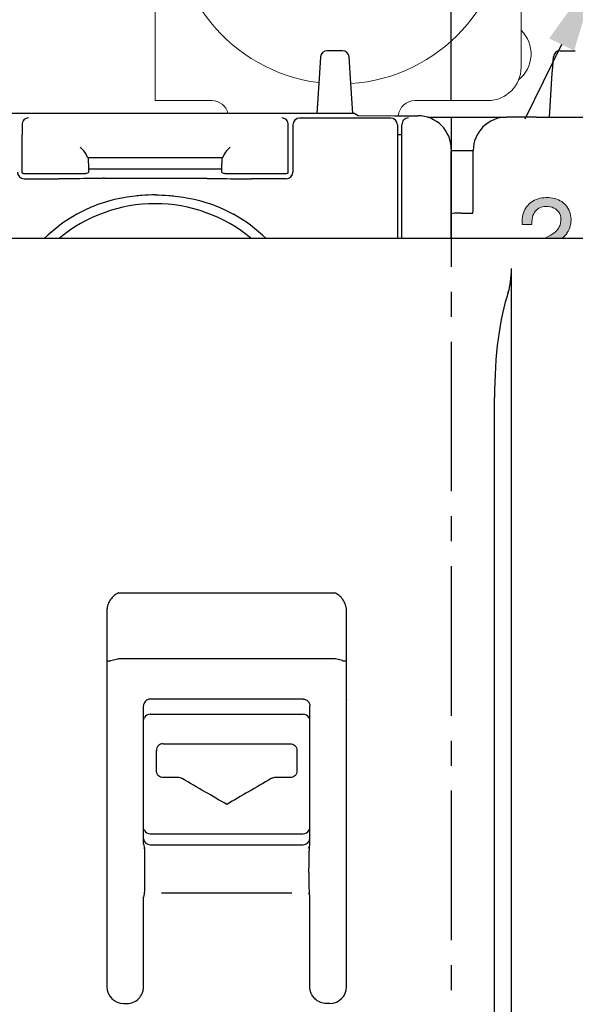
# Model space of a CAD drawing. Header units: millimetres. Extents: x -556 to 0, y 0 to 403.
# Tile 10 of 57: x -504 to -487, y 226 to 256. Entities that reach past the tile are written whole.
import ezdxf

# ---------------------------------------------------------------- set-up
doc = ezdxf.new("R2010")
doc.units = ezdxf.units.MM
doc.header["$LTSCALE"] = 2
doc.linetypes.add('CENTER2', pattern=[1.125, 0.75, -0.125, 0.125, -0.125])
doc.layers.get('DEFPOINTS').update_dxf_attribs({"color": 3})
doc.layers.add('0-CL', color=3, linetype='CENTER2')
doc.layers.add('0-DIM', color=3, linetype='Continuous')
doc.styles.add('ROMANS', font='romans.shx', dxfattribs={"width": 0.85})
doc.dimstyles.new('STAND01', dxfattribs={"dimtxt": 2.5, "dimasz": 2.5, "dimexe": 1, "dimexo": 0.5, "dimgap": 1, "dimtad": 1, "dimdec": 8, "dimdsep": 46, "dimtxsty": 'ROMANS', "dimcen": 0.09, "dimadec": 8, "dimazin": 2, "dimtp": 0.05, "dimtm": 0.05, "dimtfac": 0.6, "dimtdec": 8, "dimtmove": 0, "dimatfit": 0, "dimfxl": 1, "dimtolj": 1, "dimarcsym": 0})

# ---------------------------------------------------------------- blocks, each defined once
blk = doc.blocks.new('*D0')
at = {"layer": '0-DIM', "color": 0, "lineweight": -2, "transparency": 16777216}
for p, q in [((-483.719, 263.743), (-478.858, 273.584)), ((-486.774, 257.556), (-484.826, 261.501)), ((-487.881, 255.315), (-488.989, 253.073))]:
    blk.add_line(p, q, dxfattribs=at)
at = {"layer": '0-DIM', "color": 0, "transparency": 16777216}
for points in [[(-484.092, 263.927), (-483.345, 263.558), (-484.826, 261.501)], [(-488.255, 255.499), (-487.508, 255.13), (-486.774, 257.556)]]:
    blk.add_solid(points, dxfattribs=at)
at = {"layer": 'DEFPOINTS', "color": 0, "transparency": 16777216}
for p in [(-484.826, 261.501), (-486.774, 257.556)]:
    blk.add_point(p, dxfattribs=at)
at = {"layer": '0-DIM', "color": 0, "transparency": 16777216, "insert": (-482.752, 270.781), "char_height": 2.5, "attachment_point": 5, "rotation": 63.7138, "style": 'ROMANS'}
blk.add_mtext('\\A1;∅4.4', dxfattribs=at)
blk = doc.blocks.new('*D14')
at = {"layer": '0-DIM', "color": 0, "lineweight": -2, "transparency": 16777216}
for p, q in [((-491.2, 253.629), (-491.2, 277.369)), ((-485.8, 263.179), (-485.8, 277.369)), ((-493.7, 276.369), (-502.754, 276.369)), ((-485.8, 276.369), (-491.2, 276.369)), ((-483.3, 276.369), (-480.8, 276.369))]:
    blk.add_line(p, q, dxfattribs=at)
at = {"layer": '0-DIM', "color": 0, "transparency": 16777216}
for points in [[(-493.7, 276.786), (-493.7, 275.953), (-491.2, 276.369)], [(-483.3, 276.786), (-483.3, 275.953), (-485.8, 276.369)]]:
    blk.add_solid(points, dxfattribs=at)
at = {"layer": 'DEFPOINTS', "color": 0, "transparency": 16777216}
for p in [(-485.8, 276.369), (-485.8, 262.679), (-491.2, 253.129)]:
    blk.add_point(p, dxfattribs=at)
at = {"layer": '0-DIM', "color": 0, "transparency": 16777216, "insert": (-499.477, 278.619), "char_height": 2.5, "attachment_point": 5, "style": 'ROMANS'}
blk.add_mtext('\\A1;5.4', dxfattribs=at)
blk = doc.blocks.new('CGI0800-02')
h = blk.add_hatch(color=256)
h.dxf.hatch_style = 1
h.paths.add_polyline_path([(-487.61103623, 250.18479384), (-487.62345615, 250.24171849), (-487.64105105, 250.29657317), (-487.66330341, 250.34832285), (-487.69021325, 250.39748506), (-487.72178056, 250.44405978), (-487.75800535, 250.48752952), (-487.7988876, 250.52892927), (-487.83407739, 250.55842659), (-487.87858212, 250.5905114), (-487.92619183, 250.61897373), (-487.97587154, 250.64329608), (-488.02813872, 250.66399596), (-488.08351089, 250.68107335), (-488.14147054, 250.69452827), (-488.20201768, 250.70384322), (-488.2651523, 250.70953568), (-488.3313919, 250.71160567), (-488.34588181, 250.71108817), (-488.41056892, 250.70850069), (-488.47266855, 250.70177323), (-488.53218069, 250.6909058), (-488.58910535, 250.67641588), (-488.64292503, 250.65778599), (-488.69467472, 250.63501613), (-488.74331942, 250.60862379), (-488.78885915, 250.57809147), (-488.83232889, 250.54393668), (-488.87269365, 250.50512441), (-488.89028854, 250.48649452), (-488.92496083, 250.44457728), (-488.95549315, 250.39955505), (-488.98292048, 250.35246283), (-489.00672534, 250.30226563), (-489.02690772, 250.24896345), (-489.04295012, 250.19359128), (-489.05588754, 250.13511414), (-489.06520249, 250.0740495), (-489.07037746, 250.00987989), (-489.07244745, 249.94312279), (-489.07244745, 249.90431052), (-488.7805792, 249.90431052), (-488.7805792, 249.93070286), (-488.77850921, 249.9907325), (-488.77178175, 250.05438462), (-488.75987932, 250.11389676), (-488.74331942, 250.16926893), (-488.72158455, 250.21998363), (-488.69519221, 250.26655835), (-488.6636249, 250.30847559), (-488.65586245, 250.31779054), (-488.61498019, 250.3571203), (-488.56995797, 250.38920511), (-488.52027826, 250.41404496), (-488.46594109, 250.43163985), (-488.40694645, 250.44250729), (-488.34381182, 250.44612977), (-488.28274719, 250.44354228), (-488.22168256, 250.43474483), (-488.1647579, 250.41973743), (-488.11249071, 250.39852005), (-488.064881, 250.37161021), (-488.02244626, 250.33849041), (-488.00122888, 250.31830803), (-487.9655216, 250.2743208), (-487.93757677, 250.22567609), (-487.91791188, 250.17289141), (-487.90600946, 250.11493176), (-487.90186948, 250.05231463), (-487.90445697, 250.00211744), (-487.91325441, 249.94260529), (-487.92877932, 249.88671563), (-487.95103169, 249.83393095), (-487.98001151, 249.78425124), (-487.99501892, 249.76303387), (-488.03020871, 249.72266911), (-488.07057347, 249.68385685), (-488.11714819, 249.64659707), (-488.16993287, 249.61088979), (-488.22841002, 249.5762175), (-488.40637454, 249.4789237), (-487.87586182, 249.4789237), (-487.8651272, 249.48720803), (-487.82217496, 249.5255028), (-487.7828452, 249.56483256), (-487.74765541, 249.60571482), (-487.71660559, 249.64814956), (-487.71039563, 249.65746451), (-487.68089831, 249.70610921), (-487.65605846, 249.75734141), (-487.63535858, 249.81116108), (-487.61983368, 249.86705075), (-487.60844874, 249.9255279), (-487.60172128, 249.98659253), (-487.5991338, 250.04920965), (-487.5996513, 250.06214707), (-487.60275628, 250.1247642)])
at = {"linetype": 'Continuous', "lineweight": 0}
for p, q in [((-500.1, 265.1289237), (-500.1, 253.6289237)), ((-489.1, 264.1289237), (-489.1, 254.6289237)), ((-500.1, 253.6289237), (-498.4, 253.6289237)), ((-492.29183441, 253.6289237), (-490.1, 253.6289237))]:
    blk.add_line(p, q, dxfattribs=at)
for p, q in [((-495.12911308, 254.94222751), (-495.16160742, 254.45481241)), ((-494.47044395, 255.1289237), (-494.92955605, 255.1289237)), ((-494.25, 254.6289237), (-494.27088692, 254.94222751)), ((-488.15, 254.6289237), (-488.12911308, 254.94222751)), ((-487.92955605, 255.1289237), (-487.47044395, 255.1289237)), ((-494.23839258, 254.45481241), (-494.25, 254.6289237)), ((-488.16160742, 254.45481241), (-488.15, 254.6289237)), ((-495.16160742, 254.45481241), (-495.24256483, 253.24045126)), ((-494.15741395, 253.24013295), (-494.23839258, 254.45481241)), ((-488.25, 253.1289237), (-488.16160742, 254.45481241)), ((-494.30119623, 253.24045126), (-505.89880377, 253.24045126)), ((-494.10098379, 253.23941319), (-494.00152481, 253.17788862)), ((-494.00152481, 253.17788862), (-492.9, 253.172121)), ((-492.9, 253.172121), (-492.2, 253.172121)), ((-504.10261808, 252.90432074), (-504.1, 252.60274353)), ((-496.1, 252.60274353), (-496.09738192, 252.90432074)), ((-495.95836183, 252.90274992), (-495.95836183, 251.47968665)), ((-493.01963393, 253.10274353), (-495.75836335, 253.10274353)), ((-492.81963545, 252.90274992), (-492.81963545, 249.4789237)), ((-492.68036455, 252.60274353), (-492.68298263, 252.90432074)), ((-491.90926395, 253.1289237), (-489.53948968, 253.1289237)), ((-489.41671423, 253.1289237), (-489.53948968, 253.1289237)), ((-489.41671423, 253.1289237), (-489.53948968, 253.1289237)), ((-488.65050228, 253.1289237), (-489.41671423, 253.1289237)), ((-488.65050228, 253.1289237), (-489.41671423, 253.1289237)), ((-488.65050228, 253.1289237), (-474.4, 253.1289237)), ((-504.1, 251.45176829), (-504.1, 252.60274353)), ((-496.1, 251.45176829), (-496.1, 252.60274353)), ((-492.68036455, 252.60274353), (-492.81963545, 252.60274353)), ((-492.68036455, 249.4789237), (-492.68036455, 252.60274353)), ((-491.2, 252.17210729), (-491.2, 252.09816762)), ((-491.2, 252.1289237), (-490.5369097, 252.1289237)), ((-491.2, 251.89353221), (-491.2, 252.09816762)), ((-490.5369097, 250.92872241), (-490.5369097, 252.1289237)), ((-502.15415148, 251.95111627), (-502.1106791, 251.90764388)), ((-502.1106791, 251.90764388), (-502.10485235, 251.57382973)), ((-498.08932091, 251.90764388), (-502.1106791, 251.90764388)), ((-498.09514765, 251.57382973), (-498.08932091, 251.90764388)), ((-498.08932091, 251.90764388), (-498.04584852, 251.95111627)), ((-491.2, 250.21338836), (-491.2, 251.89353221)), ((-504.1, 251.45176829), (-504.09020413, 251.44197242)), ((-503.89006883, 251.44016547), (-502.35915299, 251.44016547)), ((-502.15889767, 251.44195715), (-502.10436377, 251.46922202)), ((-502.10485235, 251.57382973), (-498.09514765, 251.57382973)), ((-502.10253783, 251.57382973), (-502.10436377, 251.46922202)), ((-498.09563623, 251.46922202), (-498.09746217, 251.57382973)), ((-498.09563623, 251.46922202), (-498.04110233, 251.44195715)), ((-497.84084701, 251.44016547), (-496.30993117, 251.44016547)), ((-496.10979587, 251.44197242), (-496.1, 251.45176829)), ((-504.04164579, 251.27969426), (-502.99435566, 251.27969426)), ((-501.62717794, 251.29583897), (-498.57282206, 251.29583897)), ((-496.15835421, 251.27969426), (-497.20564434, 251.27969426)), ((-491.2, 249.4789237), (-491.2, 250.21338836)), ((-490.90260664, 250.24769071), (-490.55, 250.24769071)), ((-490.55, 250.24769071), (-490.54168946, 250.33100559)), ((-487.13316971, 249.4789237), (-508.76683029, 249.4789237)), ((-501.20184011, 238.82962593), (-494.69816247, 238.82962593)), ((-501.54729498, 235.62368719), (-501.54729498, 238.26634711)), ((-494.35270502, 235.62368719), (-494.35270502, 238.26634711)), ((-501.43314898, 236.78777991), (-501.21753314, 236.84166334)), ((-494.88234502, 236.8433478), (-501.01765498, 236.8433478)), ((-494.46685102, 236.78777991), (-494.68246686, 236.84166334)), ((-501.5525315, 235.62892371), (-501.54729498, 235.62368719)), ((-501.5525315, 235.62892371), (-501.5525315, 226.97884755)), ((-501.54729498, 235.62368719), (-501.5525315, 235.61845067)), ((-500.45, 235.42895417), (-500.45, 235.42889324)), ((-500.45, 235.34161792), (-500.45, 235.42889324)), ((-500.25003046, 235.62892371), (-500.25, 235.62892371)), ((-495.65, 235.62892371), (-500.25, 235.62892371)), ((-495.64996954, 235.62892371), (-495.65, 235.62892371)), ((-495.45, 235.42895417), (-495.45, 235.42889324)), ((-495.45, 235.34161792), (-495.45, 235.42889324)), ((-494.3474685, 235.62892371), (-494.35270502, 235.62368719)), ((-494.35270502, 235.62368719), (-494.3474685, 235.61845067)), ((-494.3474685, 226.97884755), (-494.3474685, 235.62892371)), ((-500.45, 235.32780823), (-500.45, 235.34161792)), ((-500.25, 235.174411), (-495.65, 235.174411)), ((-495.45, 235.32780823), (-495.45, 235.34161792)), ((-500.45, 234.98138488), (-500.45, 234.97428867)), ((-495.45, 234.98138488), (-495.45, 234.97428867)), ((-500.45, 234.70732688), (-500.45, 234.71343568)), ((-500.45, 234.59135927), (-500.45, 234.70732688)), ((-500.45, 232.16648814), (-500.45, 234.59135927)), ((-495.45, 234.70732688), (-495.45, 234.71343568)), ((-495.45, 234.59135927), (-495.45, 234.70732688)), ((-495.45, 232.16648814), (-495.45, 234.59135927)), ((-499.8611076, 234.2900237), (-496.0388924, 234.2900237)), ((-499.39180626, 233.26930317), (-499.85962815, 233.26930317)), ((-496.04037185, 233.26930317), (-496.50819374, 233.26930317)), ((-497.95, 232.47692591), (-497.95, 232.46609974)), ((-500.45, 232.05052054), (-500.45, 232.16648814)), ((-495.45, 232.05052054), (-495.45, 232.16648814)), ((-500.45, 232.04441173), (-500.45, 232.05052054)), ((-495.45, 232.04441173), (-495.45, 232.05052054)), ((-500.45, 231.77646254), (-500.45, 231.78355874)), ((-500.25, 231.58343642), (-495.65, 231.58343642)), ((-495.45, 231.77646254), (-495.45, 231.78355874)), ((-500.45, 231.27904569), (-500.45, 231.45368551)), ((-500.25, 231.25352755), (-495.65, 231.25352755)), ((-495.45, 231.27904569), (-495.45, 231.45368551)), ((-500.42892356, 231.1897401), (-500.41098439, 231.15385083)), ((-495.48901561, 231.15385083), (-495.47107644, 231.1897401)), ((-500.42029592, 230.54369816), (-500.42029592, 230.41414925)), ((-495.47970408, 230.41414925), (-495.47970408, 230.54369816)), ((-500.42892356, 229.76810731), (-500.41098439, 229.80399659)), ((-495.48901561, 229.80399659), (-495.47107644, 229.76810731)), ((-500.45, 229.58991554), (-500.45, 229.67880172)), ((-500.45, 228.29070747), (-500.45, 229.58991554)), ((-495.45, 229.58991554), (-495.45, 229.67880172)), ((-495.45, 228.29070747), (-495.45, 229.58991554)), ((-500.45, 226.91267062), (-500.45, 228.29070747)), ((-495.45, 226.91267062), (-495.45, 228.29070747)), ((-501.05260765, 226.47892371), (-500.95, 226.47892371)), ((-500.95, 226.47892371), (-500.94992385, 226.47892371)), ((-494.95, 226.47892371), (-494.95007615, 226.47892371)), ((-494.84739235, 226.47892371), (-494.95, 226.47892371))]:
    blk.add_line(p, q)
at = {"color": 31}
for p, q in [((-489.39089653, 175.70861218), (-489.39089653, 248.5789237)), ((-489.9, 225.53581889), (-489.9, 244.70464958)), ((-499.91098439, 229.80399659), (-495.98901561, 229.80399659))]:
    blk.add_line(p, q, dxfattribs=at)
at = {"lineweight": 0}
for points in [[(-488.89028854, 250.48649452), (-488.92496083, 250.44457728), (-488.95549315, 250.39955505), (-488.98292048, 250.35246283), (-489.00672534, 250.30226563), (-489.02690772, 250.24896345), (-489.04295012, 250.19359128), (-489.05588754, 250.13511414), (-489.06520249, 250.0740495), (-489.07037746, 250.00987989), (-489.07244745, 249.94312279), (-489.07244745, 249.90431052), (-488.7805792, 249.90431052), (-488.7805792, 249.93070286), (-488.77850921, 249.9907325), (-488.77178175, 250.05438462), (-488.75987932, 250.11389676), (-488.74331942, 250.16926893), (-488.72158455, 250.21998363), (-488.69519221, 250.26655835), (-488.6636249, 250.30847559), (-488.65586245, 250.31779054), (-488.61498019, 250.3571203), (-488.56995797, 250.38920511), (-488.52027826, 250.41404496), (-488.46594109, 250.43163985), (-488.40694645, 250.44250729), (-488.34381182, 250.44612977)], [(-488.3313919, 250.71160567), (-488.34588181, 250.71108817), (-488.41056892, 250.70850069), (-488.47266855, 250.70177323), (-488.53218069, 250.6909058), (-488.58910535, 250.67641588), (-488.64292503, 250.65778599), (-488.69467472, 250.63501613), (-488.74331942, 250.60862379), (-488.78885915, 250.57809147), (-488.83232889, 250.54393668), (-488.87269365, 250.50512441), (-488.89028854, 250.48649452)], [(-487.87586182, 249.4789237), (-487.8651272, 249.48720803), (-487.82217496, 249.5255028), (-487.7828452, 249.56483256), (-487.74765541, 249.60571482), (-487.71660559, 249.64814956), (-487.71039563, 249.65746451), (-487.68089831, 249.70610921), (-487.65605846, 249.75734141), (-487.63535858, 249.81116108), (-487.61983368, 249.86705075), (-487.60844874, 249.9255279), (-487.60172128, 249.98659253), (-487.5991338, 250.04920965), (-487.5996513, 250.06214707), (-487.60275628, 250.1247642), (-487.61103623, 250.18479384), (-487.62345615, 250.24171849), (-487.64105105, 250.29657317), (-487.66330341, 250.34832285), (-487.69021325, 250.39748506), (-487.72178056, 250.44405978), (-487.75800535, 250.48752952), (-487.7988876, 250.52892927), (-487.83407739, 250.55842659), (-487.87858212, 250.5905114), (-487.92619183, 250.61897373), (-487.97587154, 250.64329608), (-488.02813872, 250.66399596), (-488.08351089, 250.68107335), (-488.14147054, 250.69452827), (-488.20201768, 250.70384322), (-488.2651523, 250.70953568), (-488.3313919, 250.71160567)], [(-488.34381182, 250.44612977), (-488.28274719, 250.44354228), (-488.22168256, 250.43474483), (-488.1647579, 250.41973743), (-488.11249071, 250.39852005), (-488.064881, 250.37161021), (-488.02244626, 250.33849041), (-488.00122888, 250.31830803), (-487.9655216, 250.2743208), (-487.93757677, 250.22567609), (-487.91791188, 250.17289141), (-487.90600946, 250.11493176), (-487.90186948, 250.05231463), (-487.90445697, 250.00211744), (-487.91325441, 249.94260529), (-487.92877932, 249.88671563), (-487.95103169, 249.83393095), (-487.98001151, 249.78425124), (-487.99501892, 249.76303387), (-488.03020871, 249.72266911), (-488.07057347, 249.68385685), (-488.11714819, 249.64659707), (-488.16993287, 249.61088979), (-488.22841002, 249.5762175), (-488.40637454, 249.4789237)]]:
    blk.add_lwpolyline(points, dxfattribs=at)
at = {"linetype": 'Continuous', "lineweight": 0}
for centre, radius, start, end in [((-494.55, 259.1289237), 5, 273.814074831, 262.753740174), ((-489.8, 255.0289237), 1, 308.652590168, 45.572995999), ((-490.1, 254.6289237), 1, 270, 0), ((-498.4, 253.1289237), 0.5, 12.888538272, 90), ((-492.29183441, 253.1289237), 0.5, 90, 175.043776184)]:
    blk.add_arc(centre, radius, start, end, dxfattribs=at)
for centre, radius, start, end in [((-494.92955605, 254.9289237), 0.2, 90, 176.185925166), ((-494.47044395, 254.9289237), 0.2, 3.814074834, 90), ((-487.92955605, 254.9289237), 0.2, 90, 176.185925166), ((-500.1, 246.0289237), 4.5, 89.999999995, 129.94450519), ((-500.1, 246.0289237), 4.5, 50.05549481, 90.000000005), ((-500.1, 246.0289237), 4.8, 119.335782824, 134.048625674), ((-500.1, 246.0289237), 4.8, 45.951374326, 60.664217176)]:
    blk.add_arc(centre, radius, start, end)
for centre, major_axis, ratio, start_param, end_param in [((-494.30125111, 253.23940405), (0.20027448, 0.00000029), 0.0052288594, 0.0084526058, 1.5705222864), ((-492.2, 252.17210729), (0, 1.00001371), 0.9999862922, 4.7123889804, 6.2831853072), ((-503.90261039, 252.90431156), (-0.10006893, 0.17495442), 0.9898746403, 0.2675995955, 1.055570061), ((-503.90508517, 252.90579641), (-0.05342439, -0.19288168), 0.9898746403, 3.4144282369, 4.1972084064), ((-496.29491483, 252.90579641), (-0.05342439, 0.19288168), 0.9898746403, 5.2275695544, 6.0103497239), ((-496.29738962, 252.90431156), (0.10006893, 0.17495442), 0.9898746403, 5.2276152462, 6.0155857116), ((-495.75835421, 252.90274078), (-0.1715082, 0.10290325), 0.9999482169, 5.2528241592, 6.8235747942), ((-493.01964307, 252.90274078), (0.1715082, 0.10290325), 0.9999482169, 5.7427958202, 7.3135464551), ((-492.48297493, 252.90431156), (-0.10006893, 0.17495442), 0.9898746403, 0.2675995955, 1.055570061), ((-492.48544972, 252.90579641), (-0.05342439, -0.19288168), 0.9898746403, 3.4144282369, 4.1972084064), ((-489.53948968, 252.1289237), (-1.00003808, 0), 0.9999619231, 4.7123889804, 6.2831853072), ((-502.35412102, 252.15108581), (0.19459531, -0.19604245), 0.2034471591, 0.2182260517, 1.7729566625), ((-502.15409056, 252.15108581), (0, 0.2), 0.0174550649, 2.7241012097, 3.1241393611), ((-498.04590944, 252.15108581), (0, -0.2), 0.0174550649, 0.0174532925, 0.4174914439), ((-497.84587898, 252.15108581), (-0.19459531, -0.19604245), 0.2034471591, 4.5102286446, 6.0649592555), ((-504.04163055, 251.47970188), (-0.14143213, -0.14143213), 0.9999238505, 5.49782522, 7.0685453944), ((-496.15836945, 251.47970188), (0.14143213, -0.14143213), 0.9999238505, 5.49782522, 7.0685453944), ((-490.54214582, 250.92872241), (0, -0.6), 0.0087268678, 0.0872664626, 1.5707963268), ((-490.90260664, 250.22144411), (-0.3, 0), 0.0874886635, 4.7123889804, 6.1512655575), ((-500.9524401, 238.27883231), (-0.42439331, 0.42439331), 0.9996954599, 0.4333454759, 0.467750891), ((-494.9475599, 238.27883231), (0.42439331, 0.42439331), 0.9996954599, 5.8154344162, 5.8498398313), ((-501.54904049, 238.46634711), (0, 0.2), 0.0174550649, 2.8195489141, 3.1415926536), ((-494.35095951, 238.46634711), (0, 0.2), 0.0174550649, 3.1415926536, 3.463636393), ((-501.93284439, 236.78793219), (-0.5, 0), 0.0087268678, 2.4513614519, 3.1066860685), ((-501.01765498, 236.84160242), (0.2, 0), 0.0087268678, 1.5707963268, 3.1066860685), ((-494.88234502, 236.84160242), (0.2, 0), 0.0087268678, 0.034906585, 1.5707963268), ((-493.96715561, 236.78793219), (0.5, 0), 0.0087268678, 3.1764992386, 3.8318238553), ((-500.25, 234.97440338), (0, 0.20000762), 0.9999619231, 0, 1.0504081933), ((-495.65, 234.97440338), (0, 0.20000762), 0.9999619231, 5.2327771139, 6.2831853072), ((-500.08141672, 233.37892371), (0, 2.5), 0.0087268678, 4.748548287, 5.0005637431), ((-495.81858328, 233.37892371), (0, -2.5), 0.0087268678, 4.4242142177, 4.6762296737), ((-499.57167917, 233.37892371), (4.33033313, -2.4999286), 0.0043631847, 1.1894666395, 1.5086411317), ((-496.32832083, 233.37892371), (-4.33033313, -2.4999286), 0.0043631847, 4.7745441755, 5.0937186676), ((-500.25, 231.78344403), (0, -0.20000762), 0.9999619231, 5.2327771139, 6.2831853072), ((-495.65, 231.78344403), (0, -0.20000762), 0.9999619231, 0, 1.0504081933), ((-500.25, 231.27910656), (-0.19465959, -0.04594037), 0.9993190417, 6.0515746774, 6.5147959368), ((-500.25, 231.45364946), (0, -0.20012191), 0.999390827, 4.8349844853, 6.2831853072), ((-495.65, 231.45364946), (0, -0.20012191), 0.999390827, 0, 1.4482008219), ((-495.65, 231.27910656), (0.19465959, -0.04594037), 0.9993190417, 6.0515746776, 6.5147959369), ((-500.25, 229.67874085), (0.19465959, -0.04594037), 0.9993190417, 2.9099820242, 3.3732032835), ((-495.65, 229.67874085), (-0.19465959, -0.04594037), 0.9993190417, 2.9099820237, 3.373203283), ((-501.05245533, 226.97899987), (-0.35366109, -0.35366109), 0.9996954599, 5.497939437, 7.0684311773), ((-494.84754467, 226.97899987), (0.35366109, -0.35366109), 0.9996954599, 5.497939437, 7.0684311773)]:
    blk.add_ellipse(centre, major_axis=major_axis, ratio=ratio, start_param=start_param, end_param=end_param)
at = {"color": 31}
for centre, major_axis, start_param, end_param in [((-489.63205081, 248.5789237), (0, 0.9), 3.8004893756, 4.7123889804), ((-488.82820323, 244.70464958), (0, 4), 0.658896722, 1.5707963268)]:
    blk.add_ellipse(centre, major_axis=major_axis, ratio=0.2679491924, start_param=start_param, end_param=end_param, dxfattribs=at)
for points, knots in [([(-504.09020413, 251.44197242), (-504.08995616, 251.44172445), (-504.08417751, 251.4414787), (-504.06231721, 251.44102842), (-504.0466973, 251.44082661), (-504.0081182, 251.44049732), (-503.98590041, 251.44037012), (-503.93870364, 251.44020623), (-503.91452264, 251.44016547), (-503.89006883, 251.44016547)], [0, 0, 0, 0, 0.08525122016, 0.08525122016, 0.16817298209, 0.16817298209, 0.24731648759, 0.24731648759, 0.32081707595, 0.32081707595, 0.32081707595, 0.32081707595]), ([(-502.35915299, 251.44016547), (-502.33409228, 251.44016547), (-502.3093249, 251.44020828), (-502.26240931, 251.44037552), (-502.24085948, 251.44049977), (-502.2033458, 251.44081856), (-502.18803706, 251.44101268), (-502.16560123, 251.44145652), (-502.1594011, 251.44170545), (-502.15889767, 251.44195715)], [0, 0, 0, 0, 0.07518214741, 0.07518214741, 0.15199899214, 0.15199899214, 0.23213739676, 0.23213739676, 0.31852003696, 0.31852003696, 0.31852003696, 0.31852003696]), ([(-498.04110233, 251.44195715), (-498.04060654, 251.44170927), (-498.03458558, 251.44146404), (-498.01229081, 251.44101561), (-497.99648408, 251.44081509), (-497.95761139, 251.44048881), (-497.93528564, 251.44036329), (-497.88844266, 251.44020449), (-497.86477252, 251.44016547), (-497.84084701, 251.44016547)], [0, 0, 0, 0, 0.08522824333, 0.08522824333, 0.16810184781, 0.16810184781, 0.24720341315, 0.24720341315, 0.31911530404, 0.31911530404, 0.31911530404, 0.31911530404]), ([(-496.30993117, 251.44016547), (-496.284876, 251.44016547), (-496.26011421, 251.44020826), (-496.21323286, 251.44037541), (-496.19170868, 251.44049951), (-496.154246, 251.44081783), (-496.13895957, 251.44101161), (-496.12224288, 251.44134207), (-496.11771271, 251.4414644), (-496.11154186, 251.44171549), (-496.10992451, 251.44184378), (-496.10979587, 251.44197242)], [0, 0, 0, 0, 0.07516551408, 0.07516551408, 0.15189292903, 0.15189292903, 0.23190302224, 0.23190302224, 0.27589353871, 0.27589353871, 0.32005050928, 0.32005050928, 0.32005050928, 0.32005050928]), ([(-501.70824652, 251.28401963), (-501.70966624, 251.28382894), (-501.71698263, 251.2836159), (-501.74153763, 251.2831915), (-501.76716804, 251.28292808), (-501.84006305, 251.28233267), (-501.90152739, 251.28199833), (-502.03066418, 251.28141582), (-502.09853771, 251.28117105), (-502.28680561, 251.28057561), (-502.42821066, 251.28024942), (-502.71525702, 251.27980745), (-502.86095061, 251.27969426), (-502.99435566, 251.27969426)], [2.4628647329, 2.4628647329, 2.4628647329, 2.4628647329, 2.527310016, 2.527310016, 2.6263068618, 2.6263068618, 2.8268457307, 2.8268457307, 3.0273845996, 3.0273845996, 3.4275997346, 3.4275997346, 3.8278148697, 3.8278148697, 3.8278148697, 3.8278148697]), ([(-498.49175348, 251.28401963), (-498.49033376, 251.28382894), (-498.48301737, 251.2836159), (-498.45846237, 251.2831915), (-498.43283196, 251.28292808), (-498.35993695, 251.28233267), (-498.29847261, 251.28199833), (-498.16933582, 251.28141582), (-498.10146229, 251.28117105), (-497.91319439, 251.28057561), (-497.77178934, 251.28024942), (-497.48474298, 251.27980745), (-497.33904939, 251.27969426), (-497.20564434, 251.27969426)], [2.4628647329, 2.4628647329, 2.4628647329, 2.4628647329, 2.527310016, 2.527310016, 2.6263068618, 2.6263068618, 2.8268457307, 2.8268457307, 3.0273845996, 3.0273845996, 3.4275997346, 3.4275997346, 3.8278148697, 3.8278148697, 3.8278148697, 3.8278148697]), ([(-500.7, 250.75794248), (-500.81306408, 250.74516723), (-500.92638845, 250.72865163), (-501.35412871, 250.65149458), (-501.66595991, 250.56458301), (-502.13102662, 250.37908116), (-502.29519785, 250.30131347), (-502.45164954, 250.21338836)], [0.5900948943, 0.5900948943, 0.5900948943, 0.5900948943, 0.9202800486, 0.9202800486, 1.8405600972, 1.8405600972, 2.3688189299, 2.3688189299, 2.3688189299, 2.3688189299]), ([(-499.5, 250.75794248), (-499.38693592, 250.74516723), (-499.27361155, 250.72865163), (-498.84587129, 250.65149458), (-498.53404009, 250.56458301), (-498.06897338, 250.37908116), (-497.90480215, 250.30131347), (-497.74835046, 250.21338836)], [0.5900948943, 0.5900948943, 0.5900948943, 0.5900948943, 0.9202800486, 0.9202800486, 1.8405600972, 1.8405600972, 2.3688189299, 2.3688189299, 2.3688189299, 2.3688189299]), ([(-501.20184011, 238.82962593), (-501.24966965, 238.80711602), (-501.29528598, 238.77795401), (-501.37250119, 238.71253175), (-501.40983588, 238.67300722), (-501.47220835, 238.58400567), (-501.49771277, 238.53498298), (-501.51575752, 238.4858448)], [0.30157594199, 0.30157594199, 0.30157594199, 0.30157594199, 0.48353311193, 0.48353311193, 0.64726952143, 0.64726952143, 0.80360180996, 0.80360180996, 0.80360180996, 0.80360180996]), ([(-494.38424248, 238.4858448), (-494.40238395, 238.53524636), (-494.42805215, 238.58449818), (-494.4908332, 238.6738336), (-494.52841375, 238.71346053), (-494.60554959, 238.77848858), (-494.6507637, 238.80731912), (-494.69816247, 238.82962593)], [2.04871240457, 2.04871240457, 2.04871240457, 2.04871240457, 2.20589312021, 2.20589312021, 2.37047820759, 2.37047820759, 2.55078991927, 2.55078991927, 2.55078991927, 2.55078991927]), ([(-501.52253919, 238.46634711), (-501.53021274, 238.44299804), (-501.53668436, 238.41770463), (-501.54580989, 238.36903475), (-501.54833178, 238.34583763), (-501.55067797, 238.30935536), (-501.55072686, 238.29357477), (-501.55033094, 238.28059431), (-501.55024259, 238.27848657), (-501.55014541, 238.276629)], [-0.30097001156, -0.30097001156, -0.30097001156, -0.30097001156, -0.22769423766, -0.22769423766, -0.15075176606, -0.15075176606, -0.07537588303, -0.07537588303, -0.0587504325, -0.0587504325, -0.0587504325, -0.0587504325]), ([(-494.34985459, 238.276629), (-494.34975739, 238.27848705), (-494.34966901, 238.2805954), (-494.3492731, 238.29357775), (-494.34932211, 238.30936003), (-494.35166885, 238.34584388), (-494.35419093, 238.36904014), (-494.36331638, 238.4177076), (-494.36978774, 238.44299948), (-494.37746081, 238.46634711)], [0.05875064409, 0.05875064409, 0.05875064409, 0.05875064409, 0.07538047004, 0.07538047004, 0.15076094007, 0.15076094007, 0.227698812, 0.227698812, 0.30096998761, 0.30096998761, 0.30096998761, 0.30096998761]), ([(-500.25003046, 235.62892371), (-500.27607045, 235.62892172), (-500.30186077, 235.62383375), (-500.35003788, 235.60405807), (-500.37196377, 235.58956036), (-500.40902665, 235.55297511), (-500.42380844, 235.53123712), (-500.43926871, 235.49492594), (-500.44327109, 235.48207538), (-500.44864183, 235.45576637), (-500.44999591, 235.44237555), (-500.44999999, 235.42895416)], [0, 0, 0, 0, 0.07812071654, 0.07812071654, 0.15623554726, 0.15623554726, 0.23435575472, 0.23435575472, 0.27463278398, 0.27463278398, 0.31491433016, 0.31491433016, 0.31491433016, 0.31491433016]), ([(-495.64996954, 235.62892371), (-495.62392955, 235.62892172), (-495.59813923, 235.62383375), (-495.54996212, 235.60405807), (-495.52803623, 235.58956036), (-495.49097335, 235.55297511), (-495.47619156, 235.53123712), (-495.46073129, 235.49492594), (-495.45672891, 235.48207538), (-495.45135817, 235.45576637), (-495.45000409, 235.44237555), (-495.45000001, 235.42895416)], [0, 0, 0, 0, 0.07812071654, 0.07812071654, 0.15623554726, 0.15623554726, 0.23435575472, 0.23435575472, 0.27463278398, 0.27463278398, 0.31491433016, 0.31491433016, 0.31491433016, 0.31491433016]), ([(-500.45, 234.98138488), (-500.45, 234.98159221), (-500.45, 234.98179621), (-500.45, 235.01922333), (-500.45, 235.05679603), (-500.45, 235.13292307), (-500.45, 235.17448644), (-500.45, 235.26062126), (-500.45, 235.2960127), (-500.45, 235.32780823)], [-0.00087959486, -0.00087959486, -0.00087959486, -0.00087959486, 0, 0, 0.15790359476, 0.15790359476, 0.28894970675, 0.28894970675, 0.39352536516, 0.39352536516, 0.39352536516, 0.39352536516]), ([(-495.45, 234.98138488), (-495.45, 234.98159221), (-495.45, 234.98179621), (-495.45, 235.01922333), (-495.45, 235.05679603), (-495.45, 235.13292307), (-495.45, 235.17448644), (-495.45, 235.26062126), (-495.45, 235.2960127), (-495.45, 235.32780823)], [-0.00087959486, -0.00087959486, -0.00087959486, -0.00087959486, 0, 0, 0.15790359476, 0.15790359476, 0.28894970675, 0.28894970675, 0.39352536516, 0.39352536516, 0.39352536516, 0.39352536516]), ([(-500.45, 234.97428867), (-500.45, 234.98285517), (-500.44945225, 234.99157783), (-500.44674216, 235.01225106), (-500.44411185, 235.02406134), (-500.43613091, 235.04889403), (-500.4304807, 235.06171308), (-500.42352525, 235.07385055)], [0.25438513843, 0.25438513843, 0.25438513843, 0.25438513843, 0.28175805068, 0.28175805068, 0.31862091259, 0.31862091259, 0.36087129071, 0.36087129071, 0.36087129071, 0.36087129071]), ([(-500.45, 234.71343568), (-500.45, 234.71364301), (-500.45, 234.71384702), (-500.45, 234.75127414), (-500.45, 234.78884684), (-500.45, 234.86497387), (-500.45, 234.90653725), (-500.45, 234.96114664), (-500.45, 234.9677633), (-500.45, 234.97428867)], [-0.0008795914, -0.0008795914, -0.0008795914, -0.0008795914, 0, 0, 0.15790359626, 0.15790359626, 0.28894971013, 0.28894971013, 0.30728756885, 0.30728756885, 0.30728756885, 0.30728756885]), ([(-495.45, 234.97428867), (-495.45, 234.98285517), (-495.45054775, 234.99157783), (-495.45325784, 235.01225106), (-495.45588815, 235.02406134), (-495.46386909, 235.04889403), (-495.4695193, 235.06171308), (-495.47647475, 235.07385055)], [0.25438513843, 0.25438513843, 0.25438513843, 0.25438513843, 0.28175805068, 0.28175805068, 0.31862091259, 0.31862091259, 0.36087129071, 0.36087129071, 0.36087129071, 0.36087129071]), ([(-495.45, 234.71343568), (-495.45, 234.71364301), (-495.45, 234.71384702), (-495.45, 234.75127414), (-495.45, 234.78884684), (-495.45, 234.86497387), (-495.45, 234.90653725), (-495.45, 234.96114664), (-495.45, 234.9677633), (-495.45, 234.97428867)], [-0.0008795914, -0.0008795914, -0.0008795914, -0.0008795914, 0, 0, 0.15790359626, 0.15790359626, 0.28894971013, 0.28894971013, 0.30728756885, 0.30728756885, 0.30728756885, 0.30728756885]), ([(-499.8611076, 234.2900237), (-499.88618338, 234.2900237), (-499.91278003, 234.28499459), (-499.96138132, 234.26492603), (-499.98339624, 234.24989899), (-500.01908668, 234.21479102), (-500.03477537, 234.19197035), (-500.05551384, 234.14203696), (-500.06056514, 234.11491799), (-500.0604992, 234.08943052)], [1.23400807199, 1.23400807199, 1.23400807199, 1.23400807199, 1.30923540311, 1.30923540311, 1.38446273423, 1.38446273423, 1.46422771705, 1.46422771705, 1.5439767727, 1.5439767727, 1.5439767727, 1.5439767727]), ([(-496.0388924, 234.2900237), (-496.01381662, 234.2900237), (-495.98721997, 234.28499459), (-495.93861868, 234.26492603), (-495.91660376, 234.24989899), (-495.88091332, 234.21479102), (-495.86522463, 234.19197035), (-495.84448616, 234.14203696), (-495.83943486, 234.11491799), (-495.8395008, 234.08943052)], [0.61710612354, 0.61710612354, 0.61710612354, 0.61710612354, 0.69233345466, 0.69233345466, 0.76756078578, 0.76756078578, 0.8473257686, 0.8473257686, 0.92707482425, 0.92707482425, 0.92707482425, 0.92707482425]), ([(-499.85962815, 233.26930317), (-499.88474272, 233.26930317), (-499.9115283, 233.27432467), (-499.96079719, 233.29474317), (-499.983281, 233.31013981), (-500.01878814, 233.34566231), (-500.034178, 233.36815736), (-500.0545857, 233.41743018), (-500.05960589, 233.4442069), (-500.05961382, 233.46930227)], [0.60319119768, 0.60319119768, 0.60319119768, 0.60319119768, 0.67853490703, 0.67853490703, 0.75387861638, 0.75387861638, 0.82922721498, 0.82922721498, 0.90456057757, 0.90456057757, 0.90456057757, 0.90456057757]), ([(-495.84038618, 233.46930227), (-495.84039411, 233.4442069), (-495.8454143, 233.41743018), (-495.865822, 233.36815736), (-495.88121186, 233.34566231), (-495.916719, 233.31013981), (-495.93920281, 233.29474317), (-495.9884717, 233.27432467), (-496.01525728, 233.26930317), (-496.04037185, 233.26930317)], [0.90483304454, 0.90483304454, 0.90483304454, 0.90483304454, 0.98016640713, 0.98016640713, 1.05551500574, 1.05551500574, 1.13085871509, 1.13085871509, 1.20620242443, 1.20620242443, 1.20620242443, 1.20620242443]), ([(-499.29181316, 233.24249774), (-499.29935259, 233.24685304), (-499.3072224, 233.25073853), (-499.33993153, 233.26428608), (-499.36670463, 233.26930317), (-499.39180626, 233.26930317)], [1.11133154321, 1.11133154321, 1.11133154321, 1.11133154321, 1.13607052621, 1.13607052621, 1.21137542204, 1.21137542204, 1.21137542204, 1.21137542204]), ([(-496.50819374, 233.26930317), (-496.53329537, 233.26930317), (-496.56006847, 233.26428608), (-496.5927776, 233.25073853), (-496.60064741, 233.24685304), (-496.60818684, 233.24249774)], [0.60566343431, 0.60566343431, 0.60566343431, 0.60566343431, 0.68096833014, 0.68096833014, 0.70570731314, 0.70570731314, 0.70570731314, 0.70570731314]), ([(-500.45, 231.78355874), (-500.45, 231.79008411), (-500.45, 231.79670077), (-500.45, 231.85131016), (-500.45, 231.89287354), (-500.45, 231.96899949), (-500.45, 232.00657134), (-500.45, 232.04399868), (-500.45, 232.04420611), (-500.45, 232.04441173)], [0.07866006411, 0.07866006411, 0.07866006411, 0.07866006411, 0.0953865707, 0.0953865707, 0.21491763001, 0.21491763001, 0.3589424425, 0.3589424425, 0.35973807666, 0.35973807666, 0.35973807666, 0.35973807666]), ([(-495.45, 231.78355874), (-495.45, 231.79008411), (-495.45, 231.79670077), (-495.45, 231.85131016), (-495.45, 231.89287354), (-495.45, 231.96899949), (-495.45, 232.00657134), (-495.45, 232.04399868), (-495.45, 232.04420611), (-495.45, 232.04441173)], [0.07866006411, 0.07866006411, 0.07866006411, 0.07866006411, 0.0953865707, 0.0953865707, 0.21491763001, 0.21491763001, 0.3589424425, 0.3589424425, 0.35973807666, 0.35973807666, 0.35973807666, 0.35973807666]), ([(-500.42352525, 231.68399686), (-500.43440985, 231.70299082), (-500.44203602, 231.72355762), (-500.44878519, 231.75779284), (-500.45, 231.77081121), (-500.45, 231.78355874)], [0, 0, 0, 0, 0.06567499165, 0.06567499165, 0.10611792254, 0.10611792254, 0.10611792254, 0.10611792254]), ([(-500.45, 231.45368551), (-500.45, 231.479088), (-500.45, 231.50645554), (-500.45, 231.58336097), (-500.45, 231.62492435), (-500.45, 231.70105138), (-500.45, 231.73862408), (-500.45, 231.7760512), (-500.45, 231.77625521), (-500.45, 231.77646254)], [0.02302852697, 0.02302852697, 0.02302852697, 0.02302852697, 0.09538657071, 0.09538657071, 0.21491763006, 0.21491763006, 0.3589461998, 0.3589461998, 0.35974850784, 0.35974850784, 0.35974850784, 0.35974850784]), ([(-495.47647475, 231.68399686), (-495.46559015, 231.70299082), (-495.45796398, 231.72355762), (-495.45121481, 231.75779284), (-495.45, 231.77081121), (-495.45, 231.78355874)], [0, 0, 0, 0, 0.06567499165, 0.06567499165, 0.10611792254, 0.10611792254, 0.10611792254, 0.10611792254]), ([(-495.45, 231.45368551), (-495.45, 231.479088), (-495.45, 231.50645554), (-495.45, 231.58336097), (-495.45, 231.62492435), (-495.45, 231.70105138), (-495.45, 231.73862408), (-495.45, 231.7760512), (-495.45, 231.77625521), (-495.45, 231.77646254)], [0.02302852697, 0.02302852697, 0.02302852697, 0.02302852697, 0.09538657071, 0.09538657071, 0.21491763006, 0.21491763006, 0.3589461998, 0.3589461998, 0.35974850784, 0.35974850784, 0.35974850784, 0.35974850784]), ([(-500.42791416, 231.18772069), (-500.42733149, 231.17476952), (-500.42671518, 231.15782282), (-500.42512177, 231.10292792), (-500.42417959, 231.05838975), (-500.42255068, 230.9538122), (-500.42186709, 230.89343414), (-500.42085032, 230.76348341), (-500.420517, 230.69392345), (-500.42032239, 230.59673483), (-500.42029592, 230.57021653), (-500.42029592, 230.54369816)], [-1.2023337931, -1.2023337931, -1.2023337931, -1.2023337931, -1.0293857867, -1.0293857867, -0.7285756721, -0.7285756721, -0.4213977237, -0.4213977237, -0.1142197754, -0.1142197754, 0, 0, 0, 0]), ([(-495.47208584, 231.18772069), (-495.47266851, 231.17476952), (-495.47328482, 231.15782282), (-495.47487823, 231.10292792), (-495.47582041, 231.05838975), (-495.47744932, 230.9538122), (-495.47813291, 230.89343414), (-495.47914968, 230.76348341), (-495.479483, 230.69392345), (-495.47967761, 230.59673483), (-495.47970408, 230.57021653), (-495.47970408, 230.54369816)], [-1.2023337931, -1.2023337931, -1.2023337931, -1.2023337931, -1.0293857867, -1.0293857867, -0.7285756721, -0.7285756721, -0.4213977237, -0.4213977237, -0.1142197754, -0.1142197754, 0, 0, 0, 0]), ([(-500.42029592, 230.41414925), (-500.42029592, 230.34283185), (-500.42048869, 230.27152412), (-500.42124091, 230.13567133), (-500.42180041, 230.07114261), (-500.42322957, 229.95507555), (-500.42410023, 229.90353378), (-500.42596503, 229.82244174), (-500.42696452, 229.79116488), (-500.42791163, 229.77013177)], [0, 0, 0, 0, 0.3071779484, 0.3071779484, 0.6143558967, 0.6143558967, 0.9215338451, 0.9215338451, 1.2024386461, 1.2024386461, 1.2024386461, 1.2024386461]), ([(-495.47970408, 230.41414925), (-495.47970408, 230.34283185), (-495.47951131, 230.27152412), (-495.47875909, 230.13567133), (-495.47819959, 230.07114261), (-495.47677043, 229.95507555), (-495.47589977, 229.90353378), (-495.47403497, 229.82244174), (-495.47303548, 229.79116488), (-495.47208837, 229.77013177)], [0, 0, 0, 0, 0.3071779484, 0.3071779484, 0.6143558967, 0.6143558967, 0.9215338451, 0.9215338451, 1.2024386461, 1.2024386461, 1.2024386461, 1.2024386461]), ([(-500.94992385, 226.47892371), (-500.88482149, 226.47892866), (-500.82034338, 226.49164952), (-500.69989763, 226.54109195), (-500.64508224, 226.57733814), (-500.55242443, 226.6688062), (-500.51547027, 226.72315425), (-500.47682446, 226.81393018), (-500.46682093, 226.84605095), (-500.45339539, 226.91181738), (-500.45001024, 226.94529426), (-500.45000002, 226.97884758)], [0, 0, 0, 0, 0.19530894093, 0.19530894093, 0.39060077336, 0.39060077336, 0.58590820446, 0.58590820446, 0.68658259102, 0.68658259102, 0.78728595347, 0.78728595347, 0.78728595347, 0.78728595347]), ([(-494.95007615, 226.47892371), (-495.01517851, 226.47892866), (-495.07965662, 226.49164952), (-495.20010237, 226.54109195), (-495.25491776, 226.57733814), (-495.34757557, 226.6688062), (-495.38452973, 226.72315425), (-495.42317554, 226.81393018), (-495.43317907, 226.84605095), (-495.44660461, 226.91181738), (-495.44998976, 226.94529426), (-495.44999998, 226.97884758)], [0, 0, 0, 0, 0.19530894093, 0.19530894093, 0.39060077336, 0.39060077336, 0.58590820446, 0.58590820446, 0.68658259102, 0.68658259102, 0.78728595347, 0.78728595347, 0.78728595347, 0.78728595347])]:
    blk.add_open_spline(points, degree=3, knots=knots)
for points, degree in [([(-501.65155693, 251.29234822), (-501.67989393, 251.28825861), (-501.70823092, 251.28401962)], 2), ([(-501.62717794, 251.29583897), (-501.63936744, 251.29410742), (-501.65155693, 251.29234822)], 2), ([(-498.57282206, 251.29583897), (-498.56063256, 251.29410742), (-498.54844307, 251.29234822)], 2), ([(-498.54844307, 251.29234822), (-498.52010607, 251.28825861), (-498.49176908, 251.28401962)], 2), ([(-500.5, 250.7767058), (-500.56648691, 250.77173384), (-500.63319807, 250.76549052), (-500.7, 250.75794248)], 3), ([(-500.1, 250.791619), (-500.23167026, 250.791619), (-500.36537578, 250.78677313), (-500.5, 250.7767058)], 3), ([(-500.1, 250.791619), (-499.96832974, 250.791619), (-499.83462422, 250.78677313), (-499.7, 250.7767058)], 3), ([(-499.7, 250.7767058), (-499.63351309, 250.77173384), (-499.56680193, 250.76549052), (-499.5, 250.75794248)], 3), ([(-500.44849892, 231.42917683), (-500.44950666, 231.4373607), (-500.45, 231.4455478), (-500.45, 231.45368551)], 3), ([(-495.45150108, 231.42917683), (-495.45049334, 231.4373607), (-495.45, 231.4455478), (-495.45, 231.45368551)], 3)]:
    blk.add_open_spline(points, degree=degree)
at = {"layer": '0-CL', "ltscale": 3}
blk.add_line((-491.2, 253.1289237), (-491.2, 163.1289237), dxfattribs=at)
at = {"layer": '0-DIM'}
dim = blk.add_linear_dim(base=(-485.7999999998, 276.3694042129), p1=(-491.2000000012, 253.1289237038), p2=(-485.7999999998, 262.6789237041), dimstyle='STAND01', dxfattribs=at)
dim.commit()
dim.dimension.update_dxf_attribs({"geometry": '*D14', "text_midpoint": (-499.4767857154, 276.3694042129), "dimtype": 128})
dim = blk.add_diameter_dim_2p(p1=(-486.7742819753, 257.5564190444), p2=(-484.8257180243, 261.5014283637), dimstyle='STAND01', dxfattribs=at)
dim.commit()
dim.dimension.update_dxf_attribs({"geometry": '*D0', "text_midpoint": (-480.7345772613, 269.7842401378), "dimtype": 131})

msp = doc.modelspace()

# ---------------------------------------------------------------- block references
msp.add_blockref('CGI0800-02', (0, 0))

doc.saveas('drawing.dxf')
